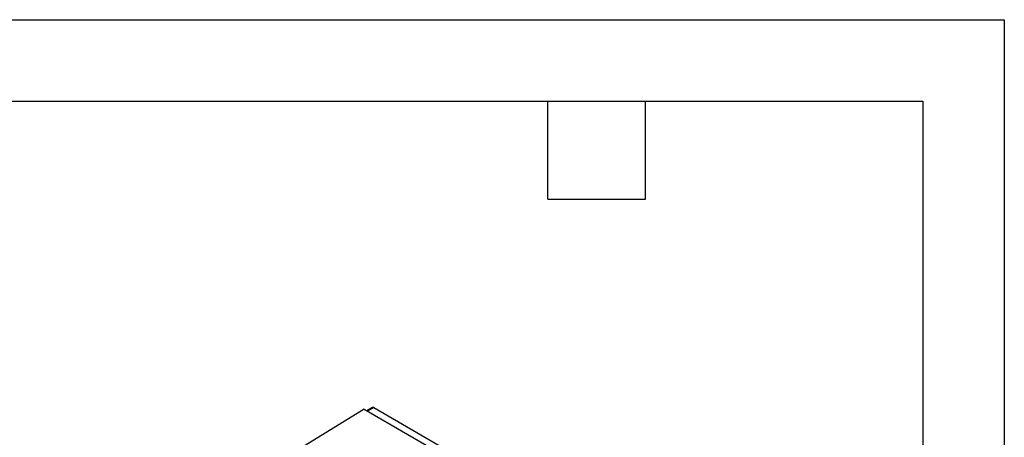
# Model space of a CAD drawing. Header units: millimetres. Extents: x 0 to 699, y 0 to 540.
# Tile 10 of 10: x 507 to 699, y 458 to 540. Entities that reach past the tile are written whole.
import ezdxf

# ---------------------------------------------------------------- set-up
doc = ezdxf.new("R2010")
doc.units = ezdxf.units.MM
doc.header["$LTSCALE"] = 2.5
doc.layers.add('TEXT', color=140, linetype='Continuous', lineweight=25)

msp = doc.modelspace()

# ---------------------------------------------------------------- linework, layer by layer
at = {"color": 7, "linetype": 'Continuous'}
for p, q in [((0.006, 539.757), (698.506, 539.757)), ((698.506, 539.757), (698.506, 0.007))]:
    msp.add_line(p, q, dxfattribs=at)
for p, q in [((575.446, 464.259), (574.347, 463.624)), ((575.696, 464.234), (574.494, 463.54)), ((575.696, 464.234), (595.375, 452.873)), ((573.814, 463.933), (560.609, 455.86)), ((573.814, 463.933), (594.167, 452.183))]:
    msp.add_line(p, q)
msp.add_ellipse((575.696, 463.826), major_axis=(-0.25, 0.433), ratio=0.5775574, start_param=5.497716, end_param=6.2831839)
at = {"layer": 'TEXT'}
for p, q in [((15.875, 523.875), (682.625, 523.875)), ((609.6, 504.825), (609.6, 523.875)), ((628.65, 504.825), (628.65, 523.875)), ((682.625, 523.875), (682.625, 15.875)), ((609.6, 504.825), (628.65, 504.825))]:
    msp.add_line(p, q, dxfattribs=at)

doc.saveas('drawing.dxf')
